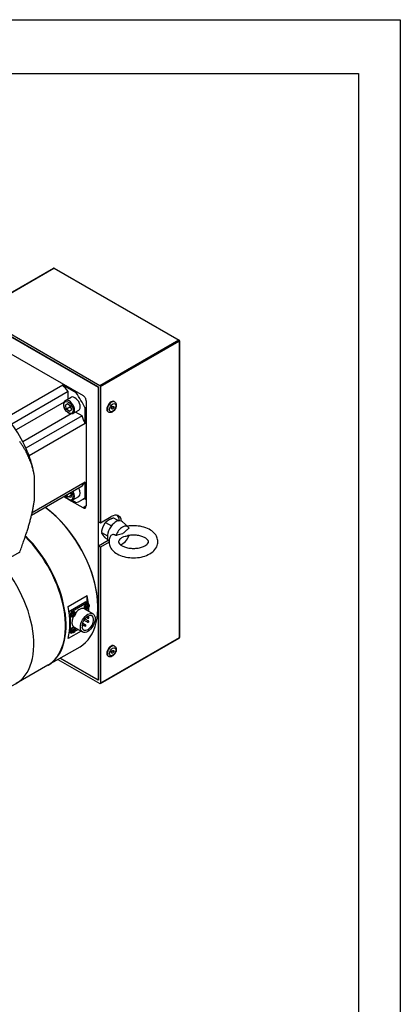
# Model space of a CAD drawing. Extents: x 22980 to 24665, y -3107 to -1919.
# Tile 19 of 19: x 24535 to 24662, y -2248 to -1919. Entities that reach past the tile are written whole.
import ezdxf

# ---------------------------------------------------------------- set-up
doc = ezdxf.new("R2010")
doc.units = 0
doc.header["$LTSCALE"] = 25.4
doc.layers.get('0').update_dxf_attribs({"linetype": 'CONTINUOUS'})

# ---------------------------------------------------------------- blocks, each defined once
blk = doc.blocks.new('ata-Border-A1-002')
at = {"color": 253, "ltscale": 0.5}
for p, q in [((0, 594), (841, 594)), ((841, 594), (841, 0))]:
    blk.add_line(p, q, dxfattribs=at)
for p, q in [((7, 585), (834, 585)), ((834, 585), (834, 9))]:
    blk.add_line(p, q)

msp = doc.modelspace()

# ---------------------------------------------------------------- linework, layer by layer
for p, q in [((24519.9475665, -2017.3178886), (24546.2872941, -2002.1106398)), ((24520.0725665, -2017.3302708), (24546.4122941, -2002.123022)), ((24546.4122941, -2002.123022), (24588.1315942, -2026.2096711)), ((24546.5372941, -2002.1106398), (24588.2565942, -2026.1972889)), ((24561.7918666, -2041.4169199), (24520.0725665, -2017.3302708)), ((24520.6028966, -2018.4529536), (24561.2615365, -2041.9272303)), ((24561.0847598, -2041.8251682), (24520.7796733, -2018.5550157)), ((24525.7294208, -2027.1282298), (24556.1350124, -2044.6829062)), ((24588.1315942, -2026.2096711), (24561.7918666, -2041.4169199)), ((24561.9686433, -2041.7231061), (24588.3083709, -2026.5158573)), ((24588.3083709, -2026.5158573), (24588.3083709, -2125.7201919)), ((24588.3815942, -2026.4137953), (24588.3815942, -2125.6181298)), ((24549.4174979, -2041.2127958), (24530.6791682, -2052.0313755)), ((24551.1339997, -2043.4072458), (24532.39567, -2054.2258255)), ((24553.8695656, -2043.7831982), (24549.4174979, -2041.2127958)), ((24551.1339997, -2045.9082358), (24551.1339997, -2043.4072458)), ((24554.223119, -2043.5790741), (24553.8695656, -2043.7831982)), ((24561.0847598, -2041.8251682), (24561.2615365, -2042.1313544)), ((24561.2615365, -2041.9272303), (24561.2615365, -2086.8345422)), ((24561.2615365, -2139.7026959), (24561.2615365, -2042.1313544)), ((24561.9686433, -2041.7231061), (24561.9686433, -2087.2427905)), ((24549.8286913, -2046.8949934), (24533.7429558, -2056.1820971)), ((24550.2730283, -2046.4053179), (24552.1822166, -2045.3030475)), ((24550.3054686, -2047.9097822), (24550.9601248, -2047.3836154)), ((24551.0694016, -2047.4687252), (24550.3054686, -2047.9097822)), ((24550.9601248, -2047.3836154), (24551.9655524, -2048.1666891)), ((24557.1956725, -2046.5200236), (24557.1956725, -2081.6293765)), ((24566.6809539, -2046.8292142), (24566.5041772, -2046.7271521)), ((24552.1267884, -2050.8754142), (24536.0410529, -2060.1625179)), ((24550.6562401, -2049.2190227), (24550.3054686, -2047.9097822)), ((24551.7169002, -2048.6066502), (24550.6562401, -2049.2190227)), ((24551.6616677, -2050.0020964), (24550.6562401, -2049.2190227)), ((24552.3163238, -2049.4759296), (24551.6616677, -2050.0020964)), ((24551.9655524, -2048.1666891), (24552.3163238, -2049.4759296)), ((24552.7730283, -2050.7354449), (24554.6822166, -2049.6331745)), ((24555.7999206, -2051.4888578), (24553.6339997, -2050.2383628)), ((24557.1956725, -2048.7276879), (24556.8421191, -2048.931812)), ((24556.8421191, -2054.0726169), (24556.8421191, -2048.931812)), ((24564.6809539, -2050.2933158), (24564.5041772, -2050.1912537)), ((24565.6809539, -2048.733811), (24566.0345073, -2048.2939846)), ((24565.6809539, -2049.2052156), (24565.6809539, -2048.733811)), ((24566.0345073, -2049.2367937), (24565.6809539, -2049.0326695)), ((24566.0345073, -2049.2367937), (24565.6809539, -2049.2052156)), ((24566.3880607, -2048.7969673), (24565.8704226, -2048.4981088)), ((24566.0345073, -2048.2939846), (24566.3880607, -2048.3255627)), ((24566.3880607, -2048.7969673), (24566.0345073, -2049.2367937)), ((24566.3880607, -2048.3255627), (24566.3880607, -2048.7969673)), ((24555.7999206, -2051.4888578), (24537.0615909, -2062.3074375)), ((24556.8421191, -2054.0726169), (24538.1037894, -2064.8911966)), ((24556.8421191, -2073.6685349), (24539.1333562, -2083.8926939)), ((24539.8027218, -2071.1898661), (24539.8124118, -2071.2462415)), ((24539.8715564, -2079.8126209), (24539.8715564, -2071.6069318)), ((24556.8421191, -2078.8093398), (24556.8421191, -2073.6685349)), ((24555.7999206, -2075.0488667), (24538.9236693, -2084.7923749)), ((24551.9762271, -2077.2564771), (24552.269346, -2077.7086946)), ((24551.3033466, -2079.4521855), (24549.7382477, -2078.5485752)), ((24550.0918011, -2078.344451), (24550.3232855, -2078.4780986)), ((24551.1354483, -2078.6200422), (24550.7212558, -2077.9810351)), ((24551.1354483, -2078.6200422), (24552.1961085, -2078.0076698)), ((24552.0938981, -2078.7683675), (24551.1354483, -2078.6200422)), ((24556.1350124, -2082.241749), (24551.4428827, -2079.5327467)), ((24552.269346, -2077.7086946), (24552.0938981, -2078.7683675)), ((24552.4727202, -2079.7190753), (24553.8695656, -2080.5255444)), ((24552.7730283, -2079.6029584), (24554.6822166, -2078.500688)), ((24557.1956725, -2078.7815943), (24555.4322166, -2079.7997261)), ((24557.1956725, -2079.5881351), (24556.4971877, -2079.1848647)), ((24557.1956725, -2078.6052156), (24556.8421191, -2078.8093398)), ((24557.1956725, -2081.6293765), (24556.1350124, -2082.241749)), ((24561.2615365, -2086.8345422), (24561.9686433, -2087.2427905)), ((24561.9686433, -2087.2427905), (24565.5041772, -2085.2015491)), ((24563.6755212, -2087.1067078), (24565.6406711, -2088.2412875)), ((24566.3291351, -2085.5746431), (24568.0620322, -2086.5751317)), ((24571.2461374, -2088.6527444), (24569.328925, -2086.9094906)), ((24561.2615365, -2094.999508), (24564.5517937, -2093.0998772)), ((24564.8348859, -2093.7529304), (24561.9686433, -2095.4077563)), ((24562.3487143, -2090.526354), (24564.2718368, -2091.6366693)), ((24563.6755212, -2092.4139355), (24564.4371282, -2092.8536496)), ((24534.9765588, -2097.0482877), (24522.1938869, -2104.4283668)), ((24561.2615365, -2094.999508), (24561.2615365, -2139.90682)), ((24561.9686433, -2095.4077563), (24561.2615365, -2094.999508)), ((24561.9686433, -2095.4077563), (24561.9686433, -2140.9274407)), ((24551.1852649, -2115.2902693), (24557.5492259, -2111.6160347)), ((24557.5492259, -2113.9510358), (24557.5492259, -2111.6160347)), ((24551.98076, -2116.5856364), (24556.7537308, -2113.8299604)), ((24552.5110901, -2116.8918226), (24551.98076, -2116.5856364)), ((24557.2840609, -2114.1361467), (24552.5110901, -2116.8918226)), ((24556.6475755, -2116.0550683), (24559.4760026, -2117.6880614)), ((24556.9425373, -2116.0831014), (24556.7275622, -2115.9879615)), ((24556.7537308, -2113.8299604), (24557.2840609, -2114.1361467)), ((24557.2537308, -2113.7804316), (24557.7840609, -2114.0866178)), ((24557.6469392, -2115.560318), (24557.5260503, -2115.4779743)), ((24557.6837606, -2115.5601827), (24557.5541291, -2115.4655579)), ((24557.8149851, -2115.5178944), (24557.631657, -2115.4286403)), ((24557.8149851, -2115.2692539), (24557.6832289, -2115.2057329)), ((24557.8332786, -2115.3012099), (24557.6865154, -2115.236258)), ((24557.7455778, -2115.7315678), (24557.6868935, -2115.6713356)), ((24557.8622682, -2115.4359977), (24557.6933078, -2115.321858)), ((24557.9155279, -2114.3978323), (24557.7256467, -2114.2592283)), ((24557.9311063, -2115.2483466), (24558.0126111, -2115.2690526)), ((24557.9911677, -2116.8307916), (24557.9911677, -2115.6049432)), ((24561.0847598, -2115.3098605), (24561.0847598, -2115.5139846)), ((24551.5643882, -2117.9782372), (24551.8039833, -2118.1165675)), ((24551.8039833, -2118.1165675), (24551.8039833, -2123.6279194)), ((24552.3463433, -2118.7367153), (24552.1313681, -2118.6415754)), ((24553.0507451, -2118.2139319), (24552.9298562, -2118.1315882)), ((24553.0875665, -2118.2137965), (24552.957935, -2118.1191718)), ((24553.218791, -2118.1715083), (24553.0354629, -2118.0822542)), ((24553.218791, -2117.9228678), (24553.0870348, -2117.8593468)), ((24553.2370845, -2117.9548237), (24553.0903214, -2117.8898719)), ((24553.1493837, -2118.3851817), (24553.0906994, -2118.3249495)), ((24553.2660741, -2118.0896116), (24553.0971137, -2117.9754719)), ((24553.3193338, -2117.0514462), (24553.1294527, -2116.9128422)), ((24553.3349123, -2117.9019605), (24553.416417, -2117.9226665)), ((24556.4389409, -2119.779095), (24557.7122244, -2120.5142255)), ((24556.7277995, -2119.3685173), (24557.9622244, -2120.0812128)), ((24557.1794718, -2118.8798338), (24557.7122244, -2119.1874186)), ((24557.6048653, -2118.5480846), (24557.9622244, -2118.7544059)), ((24553.218791, -2123.4787361), (24553.0354629, -2123.389482)), ((24553.218791, -2123.2300956), (24553.0870348, -2123.1665746)), ((24553.2370845, -2123.2620515), (24553.0903214, -2123.1970997)), ((24553.2660741, -2123.3968394), (24553.0971137, -2123.2826996)), ((24553.3193338, -2122.358674), (24553.1294527, -2122.2200699)), ((24553.1475755, -2122.1172461), (24555.9760026, -2123.7502393)), ((24553.3349123, -2123.2091883), (24553.416417, -2123.2298942)), ((24553.4295518, -2123.5058936), (24554.4911677, -2122.8929694)), ((24555.7895109, -2121.6330602), (24555.9645572, -2121.5319972)), ((24555.9645572, -2121.9402455), (24555.7895109, -2122.0413085)), ((24555.8099106, -2121.4427119), (24555.9645572, -2121.5319972)), ((24555.8598424, -2121.1654991), (24555.9720139, -2121.2302614)), ((24555.9645572, -2121.5319972), (24555.9645572, -2121.9402455)), ((24555.977035, -2120.7475153), (24556.9671191, -2121.3191406)), ((24556.0905814, -2121.3904215), (24556.7171191, -2121.7521533)), ((24555.4804059, -2123.4641064), (24551.1852649, -2125.9439072)), ((24551.5498069, -2123.8193746), (24552.0110901, -2124.0856965)), ((24551.8039833, -2123.6279194), (24551.5852849, -2123.5016538)), ((24552.3463433, -2124.0439431), (24552.1313681, -2123.9488032)), ((24553.0507451, -2123.5211597), (24552.9298562, -2123.4388159)), ((24553.0875665, -2123.5210243), (24552.957935, -2123.4263996)), ((24553.1493837, -2123.6924095), (24553.0906994, -2123.6321773)), ((24561.9168666, -2141.041885), (24588.2565942, -2125.8346362)), ((24588.3083709, -2125.7201919), (24561.9686433, -2140.9274407)), ((24544.5238382, -2134.798801), (24555.1304399, -2128.6750767)), ((24565.6809539, -2130.3834691), (24566.0345073, -2129.9436427)), ((24566.0345073, -2129.9436427), (24566.3880607, -2129.9752208)), ((24566.3880607, -2129.9752208), (24566.3880607, -2130.4466254)), ((24566.6809539, -2128.4788723), (24566.5041772, -2128.3768102)), ((24547.7619064, -2132.9293015), (24561.7918666, -2141.0295028)), ((24561.2615365, -2139.90682), (24548.4690131, -2132.5210532)), ((24548.4690131, -2132.5210532), (24561.0847598, -2139.8047579)), ((24564.6809539, -2131.9429739), (24564.5041772, -2131.8409118)), ((24565.6809539, -2130.8548737), (24565.6809539, -2130.3834691)), ((24566.0345073, -2130.8864518), (24565.6809539, -2130.6823276)), ((24566.0345073, -2130.8864518), (24565.6809539, -2130.8548737)), ((24566.3880607, -2130.4466254), (24565.8704226, -2130.1477669)), ((24566.3880607, -2130.4466254), (24566.0345073, -2130.8864518)), ((24544.3470615, -2134.9008631), (24533.7404597, -2141.0245874)), ((24561.2615365, -2139.7026959), (24561.0847598, -2139.8047579))]:
    msp.add_line(p, q)
for centre, start, end in [((24546.4122941, -2002.3271461), 60, 120), ((24588.1315942, -2026.4137953), 0, 60), ((24556.8421191, -2118.882033), 295.901690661, 336.027237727), ((24557.8372244, -2118.9709123), 240, 60), ((24557.8372244, -2120.2977192), 240, 60), ((24555.8470139, -2121.4467677), 298.045529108, 60), ((24556.8421191, -2121.5356469), 240, 60), ((24588.1315942, -2125.6181298), 300, 0)]:
    msp.add_arc(centre, 0.25, start, end)
for centre, major_axis, ratio, start_param, end_param in [((24546.4122941, -2002.3271461), (-0.125, 0.2165064), 0.5773502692, 5.4977871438, 6.2831853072), ((24546.4122941, -2002.3271461), (0.125, 0.2165064), 0.5773502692, 0, 0.7853981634), ((24588.1315942, -2026.4137953), (0.125, 0.2165064), 0.5773502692, 0, 0.7853981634), ((24588.1315942, -2026.4137953), (0.125, -0.2165064), 0.5773502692, 0.7853981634, 2.3561944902), ((24588.1315942, -2026.4137953), (0.25, 0), 0.5773502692, 5.4977871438, 6.2831853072), ((24540.9322166, -2054.6849894), (-12.75, 22.0836478), 0.5773502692, 4.8964030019, 5.0078298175), ((24540.9322166, -2054.6849894), (-14.5, 25.1147367), 0.5773502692, 4.6097067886, 4.8150711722), ((24561.7918666, -2041.6210441), (0.125, -0.2165064), 0.5773502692, 0.7853981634, 2.3561944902), ((24551.5230283, -2048.5703814), (1.25, -2.1650635), 0.5773502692, 0, 3.1415926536), ((24553.4322166, -2047.468111), (-1.25, 2.1650635), 0.5773502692, 3.1415926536, 6.2831853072), ((24556.1350124, -2045.9076511), (-0.75, 1.2990381), 0.5773502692, 3.926990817, 5.4977871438), ((24565.5041772, -2048.4592029), (-1, -1.7320508), 0.5773502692, 3.1415926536, 6.2831853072), ((24565.6809539, -2048.561265), (1, 1.7320508), 0.5773502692, 0, 3.1415926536), ((24522.1938869, -2065.5035691), (12.75, -22.0836478), 0.5773502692, 1.3867823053, 1.7548103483), ((24540.9322166, -2054.6849894), (-12.75, 22.0836478), 0.5773502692, 4.4169481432, 4.5283749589), ((24522.1938869, -2065.5035691), (-12.75, 22.0836478), 0.5773502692, 4.4169481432, 4.5283749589), ((24522.1938869, -2065.5035691), (-12.75, 22.0836478), 0.5773502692, 4.1438658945, 4.4169481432), ((24540.9322166, -2054.6849894), (12.75, -22.0836478), 0.5773502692, 0.1840140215, 0.2954408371), ((24551.3108962, -2077.5603693), (1.1, -1.9052559), 0.5773502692, 4.7439792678, 7.8223913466), ((24551.5230283, -2077.4378948), (1.25, -2.1650635), 0.5773502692, 0, 1.5429979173), ((24553.4322166, -2076.3356245), (1.25, -2.1650635), 0.5773502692, 0, 1.5429979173), ((24540.9322166, -2054.6849894), (14.5, -25.1147367), 0.5773502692, 6.1805031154, 6.385867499), ((24540.7554399, -2103.7768463), (14.375, -24.8982304), 0.5773502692, 0, 2.2189542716), ((24540.9322166, -2103.6747842), (-14.25, 24.681724), 0.5773502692, 3.926990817, 5.3672067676), ((24556.1350124, -2081.0170041), (0.75, -1.2990381), 0.5773502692, 5.4977871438, 7.0685834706), ((24567.0951675, -2090.2025906), (-2, -3.4641016), 0.5773502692, 3.016585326, 6.1422811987), ((24565.5041772, -2089.284032), (2.5, 4.330127), 0.5773502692, 5.6383826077, 7.0685834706), ((24564.7970704, -2088.8757837), (2.5, 4.330127), 0.5773502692, 5.5684287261, 6.1412882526), ((24569.3225538, -2091.4885728), (1.722285, 2.9830851), 0.5773502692, 5.9420712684, 8.1950956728), ((24529.9720615, -2110.0026327), (14.375, -24.8982304), 0.5773502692, 0, 2.0114872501), ((24530.1488382, -2109.9005707), (14.375, -24.8982304), 0.5773502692, 6.2770365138, 8.3002536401), ((24569.3225538, -2091.4885728), (-1.722285, -2.9830851), 0.5773502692, 0.4951302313, 1.8906885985), ((24517.2988893, -2068.3296972), (16.875, -29.2283574), 0.5773502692, 0, 0.0487741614), ((24519.3654597, -2116.1263571), (14.375, -24.8982304), 0.5773502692, 6.071375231, 8.1605492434), ((24537.7502361, -2105.5119015), (14.375, -24.8982304), 0.5773502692, 0.91042901, 1.0143137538), ((24531.386275, -2109.1861361), (-14.375, 24.8982304), 0.5773502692, 3.6980752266, 4.1559064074), ((24551.98076, -2117.402133), (-0.5, -0.8660254), 0.5773502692, 3.926990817, 4.7365294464), ((24552.5994785, -2117.7593502), (-0.5, -0.8660254), 0.5773502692, 3.079689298, 6.3450886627), ((24554.8975755, -2119.0861572), (1.75, 3.0310889), 0.5773502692, 0, 1.3531878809), ((24557.1956725, -2115.1057364), (-0.5, -0.8660254), 0.5773502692, 3.079689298, 6.3450886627), ((24557.3988784, -2115.2230573), (0.4874289, 0.8442516), 0.5773502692, 6.2212819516, 9.4866813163), ((24556.7537308, -2114.646457), (0.5, 0.8660254), 0.5773502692, 0, 0.7853981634), ((24557.2840609, -2114.9526432), (0.5, 0.8660254), 0.5773502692, 5.6050866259, 7.0685834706), ((24557.7067788, -2115.4008237), (-0.2454788, -0.4251817), 0.5773502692, 5.3527593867, 5.6428149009), ((24556.6339443, -2114.8208055), (-1.5920641, -0.1511996), 0.5393330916, 1.9947986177, 2.2082043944), ((24556.6339443, -2114.7399746), (1.5911257, -0.1607748), 0.6105983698, 5.2491870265, 5.4625928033), ((24557.7067788, -2115.4008237), (-0.2454788, -0.4251817), 0.5773502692, 3.7819630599, 4.0720185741), ((24556.6680511, -2114.7617309), (0.6650894, -1.4543678), 0.5393330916, 0.9333882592, 1.1467940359), ((24556.6680511, -2114.7596662), (0.7283197, -1.4237556), 0.5099595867, 0.5045669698, 0.7179727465), ((24557.7067788, -2115.4008237), (0.2454788, 0.4251817), 0.5773502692, 3.7819630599, 4.0720185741), ((24557.6956968, -2115.3944255), (-0.2268511, -0.3929177), 0.5773502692, 0.7004538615, 0.9415133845), ((24556.5980495, -2114.8021463), (-0.9347979, 1.2975679), 0.6105983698, 3.9621851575, 4.1755909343), ((24556.5980495, -2114.8000816), (-0.8769822, 1.3373226), 0.6399718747, 3.5838703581, 3.7972761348), ((24556.6321562, -2114.8218379), (-1.5971683, -0.0811345), 0.5099595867, 2.4236199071, 2.6370256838), ((24556.6321562, -2114.741007), (1.5966464, -0.0908275), 0.6399718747, 5.627501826, 5.8409076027), ((24557.6956968, -2115.3944255), (-0.2268511, -0.3929177), 0.5773502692, 2.2000792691, 2.4411387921), ((24537.7502361, -2105.5119015), (14.375, -24.8982304), 0.5773502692, 0.8010421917, 0.8569151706), ((24557.7067788, -2115.4008237), (0.2454788, 0.4251817), 0.5773502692, 5.3527593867, 5.6428149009), ((24552.5110901, -2117.7083192), (0.5, 0.8660254), 0.5773502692, 0.7853981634, 2.3561944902), ((24552.8026843, -2117.8766712), (0.4874289, 0.8442516), 0.5773502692, 6.2212819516, 9.4866813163), ((24554.8975755, -2119.0861572), (-1.75, -3.0310889), 0.5773502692, 4.9299974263, 6.2831853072), ((24553.1105847, -2118.0544376), (-0.2454788, -0.4251817), 0.5773502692, 5.3527593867, 5.6428149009), ((24552.0377503, -2117.4744194), (-1.5920641, -0.1511996), 0.5393330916, 1.9947986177, 2.2082043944), ((24552.0377503, -2117.3935885), (1.5911257, -0.1607748), 0.6105983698, 5.2491870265, 5.4625928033), ((24553.1105847, -2118.0544376), (-0.2454788, -0.4251817), 0.5773502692, 3.7819630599, 4.0720185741), ((24552.071857, -2117.4153448), (0.6650894, -1.4543678), 0.5393330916, 0.9333882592, 1.1467940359), ((24552.071857, -2117.4132801), (0.7283197, -1.4237556), 0.5099595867, 0.5045669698, 0.7179727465), ((24553.1105847, -2118.0544376), (0.2454788, 0.4251817), 0.5773502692, 3.7819630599, 4.0720185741), ((24553.0995027, -2118.0480394), (-0.2268511, -0.3929177), 0.5773502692, 0.7004538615, 0.9415133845), ((24552.0018554, -2117.4557602), (-0.9347979, 1.2975679), 0.6105983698, 3.9621851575, 4.1755909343), ((24552.0018554, -2117.4536955), (-0.8769822, 1.3373226), 0.6399718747, 3.5838703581, 3.7972761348), ((24552.0359622, -2117.4754518), (-1.5971683, -0.0811345), 0.5099595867, 2.4236199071, 2.6370256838), ((24552.0359622, -2117.3946209), (1.5966464, -0.0908275), 0.6399718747, 5.627501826, 5.8409076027), ((24553.0995027, -2118.0480394), (-0.2268511, -0.3929177), 0.5773502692, 2.2000792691, 2.4411387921), ((24553.1105847, -2118.0544376), (0.2454788, 0.4251817), 0.5773502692, 5.3527593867, 5.6428149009), ((24557.7260026, -2120.7191503), (1.375, 2.3815699), 0.5773502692, 2.4472292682, 8.5483450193), ((24557.8372244, -2118.9709123), (0.125, 0.2165064), 0.5773502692, 0, 3.1415926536), ((24557.8372244, -2120.2977192), (0.125, 0.2165064), 0.5773502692, 0, 3.1415926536), ((24552.5994785, -2123.066578), (-0.5, -0.8660254), 0.5773502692, 3.079689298, 6.3450886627), ((24552.8026843, -2123.183899), (0.4874289, 0.8442516), 0.5773502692, 6.2212819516, 9.4866813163), ((24552.0377503, -2122.7816472), (-1.5920641, -0.1511996), 0.5393330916, 1.9947986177, 2.2082043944), ((24553.1105847, -2123.3616654), (-0.2454788, -0.4251817), 0.5773502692, 3.7819630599, 4.0720185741), ((24552.071857, -2122.7225725), (0.6650894, -1.4543678), 0.5393330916, 0.9333882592, 1.1467940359), ((24552.0018554, -2122.762988), (-0.9347979, 1.2975679), 0.6105983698, 3.9621851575, 4.1755909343), ((24552.0359622, -2122.7826795), (-1.5971683, -0.0811345), 0.5099595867, 2.4236199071, 2.6370256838), ((24552.0359622, -2122.7018486), (1.5966464, -0.0908275), 0.6399718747, 5.627501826, 5.8409076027), ((24553.0995027, -2123.3552671), (-0.2268511, -0.3929177), 0.5773502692, 2.2000792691, 2.4411387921), ((24553.1105847, -2123.3616654), (0.2454788, 0.4251817), 0.5773502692, 5.3527593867, 5.6428149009), ((24555.8470139, -2121.4467677), (0.125, 0.2165064), 0.5773502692, 0, 0.8069991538), ((24556.8421191, -2121.5356469), (0.125, 0.2165064), 0.5773502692, 0, 3.1415926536), ((24552.5110901, -2123.2196711), (-0.5, -0.8660254), 0.5773502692, 5.4977871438, 6.9612839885), ((24553.1105847, -2123.3616654), (-0.2454788, -0.4251817), 0.5773502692, 5.3527593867, 5.6428149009), ((24552.0377503, -2122.7008163), (1.5911257, -0.1607748), 0.6105983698, 5.2491870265, 5.4625928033), ((24552.071857, -2122.7205078), (0.7283197, -1.4237556), 0.5099595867, 0.5045669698, 0.7179727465), ((24553.1105847, -2123.3616654), (0.2454788, 0.4251817), 0.5773502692, 3.7819630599, 4.0720185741), ((24553.0995027, -2123.3552671), (-0.2268511, -0.3929177), 0.5773502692, 0.7004538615, 0.9415133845), ((24552.0018554, -2122.7609233), (-0.8769822, 1.3373226), 0.6399718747, 3.5838703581, 3.7972761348), ((24588.1315942, -2125.6181298), (0.125, -0.2165064), 0.5773502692, 0, 0.7853981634), ((24588.1315942, -2125.6181298), (0.25, 0), 0.5773502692, 5.4977871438, 6.2831853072), ((24565.5041772, -2130.108861), (-1, -1.7320508), 0.5773502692, 3.1415926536, 6.2831853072), ((24565.6809539, -2130.2109231), (1, 1.7320508), 0.5773502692, 0, 3.1415926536), ((24561.7918666, -2140.8253787), (0.125, -0.2165064), 0.5773502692, 5.4977871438, 7.0685834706)]:
    msp.add_ellipse(centre, major_axis=major_axis, ratio=ratio, start_param=start_param, end_param=end_param)
for centre, major_axis in [((24551.3108962, -2048.6928559), (1.1, -1.9052559)), ((24566.0345073, -2048.7653892), (0.75, 1.2990381)), ((24557.622307, -2115.3520539), (-0.3842533, -0.6655462)), ((24553.026113, -2118.0056678), (-0.3842533, -0.6655462)), ((24557.7260026, -2120.7191503), (-1.75, -3.0310889)), ((24553.026113, -2123.3128956), (-0.3842533, -0.6655462)), ((24566.0345073, -2130.4150472), (0.75, 1.2990381))]:
    msp.add_ellipse(centre, major_axis=major_axis, ratio=0.5773502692)
for points, knots in [([(24552.7730283, -2050.7354449), (24552.6377886, -2050.8135256), (24552.4849831, -2050.8598262), (24552.1556305, -2050.8892657), (24551.9784921, -2050.8672129), (24551.6030934, -2050.7554411), (24551.4047553, -2050.6564504), (24551.0157124, -2050.3912255), (24550.8255588, -2050.2222378), (24550.4773073, -2049.8363808), (24550.3190889, -2049.6198994), (24550.0480441, -2049.1607221), (24549.9350411, -2048.9182648), (24549.7643897, -2048.4278979), (24549.7069424, -2048.1800759), (24549.6564923, -2047.6995314), (24549.6638464, -2047.4668371), (24549.7520649, -2047.0450002), (24549.8312243, -2046.8538515), (24550.0378508, -2046.5771713), (24550.1474201, -2046.4778378), (24550.2730283, -2046.4053179)], [2.1834332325, 2.1834332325, 2.1834332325, 2.1834332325, 2.4451875, 2.4451875, 2.7312562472, 2.7312562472, 3.058987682, 3.058987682, 3.3995922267, 3.3995922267, 3.7375239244, 3.7375239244, 4.0736745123, 4.0736745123, 4.4112883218, 4.4112883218, 4.7518494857, 4.7518494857, 5.0819133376, 5.0819133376, 5.3250258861, 5.3250258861, 5.3250258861, 5.3250258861]), ([(24566.6809539, -2046.8292142), (24566.794091, -2046.8945339), (24566.8935139, -2046.9824599), (24567.0596939, -2047.1931787), (24567.1227928, -2047.3176428), (24567.2185542, -2047.6069215), (24567.2412571, -2047.7747001), (24567.2420206, -2048.1429789), (24567.2119981, -2048.3450289), (24567.102648, -2048.7476206), (24567.0225909, -2048.948079), (24566.8228929, -2049.3273038), (24566.703785, -2049.5061993), (24566.4340186, -2049.8302209), (24566.2833282, -2049.975172), (24565.9558146, -2050.2158618), (24565.7786287, -2050.3116899), (24565.4185689, -2050.4231443), (24565.2361586, -2050.4455156), (24564.9242855, -2050.4021907), (24564.7960443, -2050.3597633), (24564.6809539, -2050.2933158)], [0.7853981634, 0.7853981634, 0.7853981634, 0.7853981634, 1.0116723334, 1.0116723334, 1.2602659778, 1.2602659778, 1.5684052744, 1.5684052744, 1.9269036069, 1.9269036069, 2.2888823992, 2.2888823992, 2.6463048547, 2.6463048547, 3.0059878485, 3.0059878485, 3.369490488, 3.369490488, 3.6968100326, 3.6968100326, 3.926990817, 3.926990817, 3.926990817, 3.926990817]), ([(24552.7730283, -2079.6029584), (24552.6377886, -2079.681039), (24552.4849831, -2079.7273397), (24552.1556305, -2079.7567792), (24551.9784921, -2079.7347264), (24551.6030934, -2079.6229546), (24551.4047553, -2079.5239638), (24551.0157124, -2079.258739), (24550.8255588, -2079.0897513), (24550.4837627, -2078.7110467), (24550.3308825, -2078.503502), (24550.1984729, -2078.282864)], [0.6126369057, 0.6126369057, 0.6126369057, 0.6126369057, 0.8743911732, 0.8743911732, 1.1604599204, 1.1604599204, 1.4881913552, 1.4881913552, 1.8287958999, 1.8287958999, 2.1541498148, 2.1541498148, 2.1541498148, 2.1541498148]), ([(24565.3163668, -2091.727864), (24565.0356708, -2092.2492347), (24564.8618163, -2092.8362759), (24564.8125958, -2093.956166), (24564.9011719, -2094.480241), (24565.2799303, -2095.48557), (24565.5815606, -2095.9596303), (24566.3973793, -2096.8798312), (24566.9427874, -2097.3026707), (24568.2359287, -2098.0472645), (24569.0021753, -2098.3513347), (24570.6329606, -2098.7865169), (24571.4977368, -2098.9167377), (24573.2375519, -2098.9987906), (24574.1119824, -2098.9523966), (24575.8042035, -2098.6860136), (24576.6214841, -2098.4657097), (24578.1324327, -2097.8490435), (24578.8256681, -2097.4513215), (24579.9733885, -2096.4868712), (24580.4411706, -2095.9250501), (24580.9959097, -2094.7505995), (24581.1342854, -2094.1695285), (24581.1295816, -2093.0649013), (24581.0163243, -2092.5475122), (24580.5911364, -2091.5518121), (24580.2641049, -2091.0825498), (24579.3940511, -2090.1752212), (24578.8194905, -2089.7613433), (24577.4769704, -2089.0462993), (24576.6934149, -2088.7606624), (24575.0398918, -2088.3651283), (24574.1702908, -2088.2551636), (24572.5105436, -2088.2149643), (24571.7216978, -2088.2674755), (24570.9581412, -2088.3908796)], [3.6256241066, 3.6256241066, 3.6256241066, 3.6256241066, 3.9016210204, 3.9016210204, 4.1411716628, 4.1411716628, 4.4000805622, 4.4000805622, 4.7137313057, 4.7137313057, 5.06482979, 5.06482979, 5.4162813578, 5.4162813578, 5.7639698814, 5.7639698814, 6.1131323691, 6.1131323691, 6.4665939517, 6.4665939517, 6.8023519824, 6.8023519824, 7.0710419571, 7.0710419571, 7.3103052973, 7.3103052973, 7.5742106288, 7.5742106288, 7.8942647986, 7.8942647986, 8.2465911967, 8.2465911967, 8.5974538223, 8.5974538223, 8.9123232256, 8.9123232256, 8.9123232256, 8.9123232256]), ([(24571.5217735, -2089.0100163), (24571.3763263, -2089.1253878), (24571.2341673, -2089.2465317), (24570.8218625, -2089.6115688), (24570.5199888, -2089.9045044), (24569.9168832, -2090.4674276), (24569.6137463, -2090.7313149), (24569.0313613, -2091.067555), (24568.7282245, -2091.1537001), (24568.1251189, -2091.2871832), (24567.8232452, -2091.3428213), (24567.4109403, -2091.4538729), (24567.2687814, -2091.4968799), (24567.1233342, -2091.5494564)], [2.1121783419, 2.1121783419, 2.1121783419, 2.1121783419, 2.227177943, 2.227177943, 2.4742629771, 2.4742629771, 2.7213480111, 2.7213480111, 2.9684330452, 2.9684330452, 3.2155180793, 3.2155180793, 3.3305176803, 3.3305176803, 3.3305176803, 3.3305176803]), ([(24567.1233342, -2091.5494564), (24567.0395245, -2091.4754862), (24566.950515, -2091.4100137), (24566.7609271, -2091.3000655), (24566.6609769, -2091.256541), (24566.3942306, -2091.1801035), (24566.2281277, -2091.1699454), (24565.8980005, -2091.2245159), (24565.7409214, -2091.2923589), (24565.4861228, -2091.4819368), (24565.3868677, -2091.5969099), (24565.3163687, -2091.7278598)], [-1.24128967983, -1.24128967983, -1.24128967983, -1.24128967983, -1.1696726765, -1.1696726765, -1.09656906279, -1.09656906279, -0.98072521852, -0.98072521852, -0.85863229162, -0.85863229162, -0.74666961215, -0.74666961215, -0.74666961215, -0.74666961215]), ([(24568.4707992, -2092.7501139), (24568.2731643, -2092.9334532), (24568.1484216, -2093.105644), (24567.9876863, -2093.4211386), (24567.9726946, -2093.5369536), (24567.9990046, -2093.8084395), (24568.0639609, -2094.0026104), (24568.4391017, -2094.4398221), (24568.6674606, -2094.639692), (24569.2584568, -2095.0131692), (24569.6140504, -2095.187173), (24570.4364705, -2095.485849), (24570.9061897, -2095.6088524), (24571.9140663, -2095.7784779), (24572.453613, -2095.8229443), (24573.5376724, -2095.8217083), (24574.0820548, -2095.7751116), (24575.1058363, -2095.5984863), (24575.5856585, -2095.4691939), (24576.4211437, -2095.1560099), (24576.7795225, -2094.973632), (24577.3442904, -2094.6000549), (24577.5540349, -2094.4098388), (24577.8449076, -2094.0612975), (24577.9189231, -2093.9093004), (24578.0121539, -2093.589724), (24578.0077709, -2093.4616279), (24577.7677989, -2093.0306051), (24577.5853385, -2092.8084789), (24577.0581334, -2092.3979866), (24576.7510931, -2092.2124583), (24576.0160496, -2091.8799885), (24575.586082, -2091.7339055), (24574.6384506, -2091.5087561), (24574.1185746, -2091.4319374), (24573.048093, -2091.3654046), (24572.4972434, -2091.3771803), (24571.5878025, -2091.4731394), (24571.2199493, -2091.5351038), (24570.8717576, -2091.616545)], [3.3702862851, 3.3702862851, 3.3702862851, 3.3702862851, 3.6409160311, 3.6409160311, 3.9828842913, 3.9828842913, 4.3869386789, 4.3869386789, 4.6672734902, 4.6672734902, 4.9362994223, 4.9362994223, 5.2141429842, 5.2141429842, 5.4997618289, 5.4997618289, 5.7881588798, 5.7881588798, 6.073644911, 6.073644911, 6.3509844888, 6.3509844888, 6.6195824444, 6.6195824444, 6.9017179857, 6.9017179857, 7.3795919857, 7.3795919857, 7.7066254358, 7.7066254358, 7.9748250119, 7.9748250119, 8.248981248, 8.248981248, 8.5321420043, 8.5321420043, 8.820141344, 8.820141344, 9.0242944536, 9.0242944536, 9.0242944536, 9.0242944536]), ([(24568.4708044, -2092.7501307), (24568.7577659, -2092.4842045), (24569.0455637, -2092.2376309), (24569.3225538, -2092.0777105), (24569.6137463, -2091.9095905), (24569.9168832, -2091.8234454), (24570.4387909, -2091.7079336), (24570.6593172, -2091.6650922), (24570.8718835, -2091.6159876)], [-0.23503393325, -0.23503393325, -0.23503393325, -0.23503393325, 0, 0, 0, 0.24708503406, 0.24708503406, 0.4276385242, 0.4276385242, 0.4276385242, 0.4276385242]), ([(24557.9155279, -2114.3978323), (24557.9718796, -2114.4389663), (24558.0197518, -2114.4895409), (24558.0996459, -2114.6050563), (24558.1290293, -2114.6706472), (24558.1733484, -2114.8189989), (24558.1825166, -2114.9017355), (24558.1807732, -2115.0845996), (24558.163874, -2115.1841148), (24558.105952, -2115.3819804), (24558.0634819, -2115.4799908), (24557.9583766, -2115.6631253), (24557.8960114, -2115.7483202), (24557.7522079, -2115.9015159), (24557.6707378, -2115.9695399), (24557.4900372, -2116.0749883), (24557.391166, -2116.1145852), (24557.1979144, -2116.1398781), (24557.1091904, -2116.136424), (24556.9949435, -2116.1040728), (24556.9684, -2116.0945473), (24556.9425373, -2116.0831014)], [0.847301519, 0.847301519, 0.847301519, 0.847301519, 1.0521785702, 1.0521785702, 1.2846571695, 1.2846571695, 1.5818650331, 1.5818650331, 1.9571241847, 1.9571241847, 2.3517375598, 2.3517375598, 2.7417670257, 2.7417670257, 3.136221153, 3.136221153, 3.5105411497, 3.5105411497, 3.7820348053, 3.7820348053, 3.8650874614, 3.8650874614, 3.8650874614, 3.8650874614]), ([(24557.3802586, -2115.6393861), (24557.3803487, -2115.6399669), (24557.380395, -2115.6405351), (24557.3804005, -2115.6434331), (24557.3794925, -2115.6461463), (24557.3765223, -2115.650336), (24557.3739153, -2115.6525464), (24557.3689917, -2115.6552438), (24557.3661479, -2115.6563554), (24557.3632639, -2115.6570851)], [0.0225798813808, 0.0225798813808, 0.0225798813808, 0.0225798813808, 0.0231112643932, 0.0231112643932, 0.0254181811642, 0.0254181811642, 0.0277566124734, 0.0277566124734, 0.029597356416, 0.029597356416, 0.029597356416, 0.029597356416]), ([(24557.3802695, -2115.6393872), (24557.3792716, -2115.6326235), (24557.3784664, -2115.6256759), (24557.3772529, -2115.6114431), (24557.3768446, -2115.6041581), (24557.3764333, -2115.5892831), (24557.3764304, -2115.5816932), (24557.3768355, -2115.5662427), (24557.3772436, -2115.5583822), (24557.3782348, -2115.5455218), (24557.3786886, -2115.5405957), (24557.3792199, -2115.5356296)], [4.55668050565, 4.55668050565, 4.55668050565, 4.55668050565, 4.6188279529, 4.6188279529, 4.68097540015, 4.68097540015, 4.7431228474, 4.7431228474, 4.80527029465, 4.80527029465, 4.8432997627, 4.8432997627, 4.8432997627, 4.8432997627]), ([(24557.6942223, -2115.3389764), (24557.6945868, -2115.3464195), (24557.6936612, -2115.3549531), (24557.6890023, -2115.3719843), (24557.6852688, -2115.3804819), (24557.6763985, -2115.3952465), (24557.6706699, -2115.4024961), (24557.6587736, -2115.4136426), (24557.6527716, -2115.4178761), (24557.6469392, -2115.4208731)], [0, 0, 0, 0, 0.005166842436, 0.005166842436, 0.010333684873, 0.010333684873, 0.015503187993, 0.015503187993, 0.019974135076, 0.019974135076, 0.019974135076, 0.019974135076]), ([(24557.6469392, -2115.560318), (24557.6535665, -2115.5573849), (24557.6604933, -2115.5555813), (24557.6729122, -2115.5552467), (24557.6784043, -2115.556716), (24557.6867565, -2115.5620382), (24557.6901714, -2115.5662477), (24557.6938775, -2115.5763079), (24557.694543, -2115.5818527), (24557.6942223, -2115.5876169)], [0, 0, 0, 0, 0.005166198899, 0.005166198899, 0.010332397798, 0.010332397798, 0.015502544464, 0.015502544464, 0.019974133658, 0.019974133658, 0.019974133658, 0.019974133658]), ([(24557.6597447, -2115.0497464), (24557.6637798, -2115.0468032), (24557.6678191, -2115.0439472), (24557.6784608, -2115.0366586), (24557.6850642, -2115.0323749), (24557.6982422, -2115.0242988), (24557.7048167, -2115.0205064), (24557.7179044, -2115.0134251), (24557.7244176, -2115.0101362), (24557.7373503, -2115.0040708), (24557.7437698, -2115.0012943), (24557.7501262, -2114.9987766)], [6.15227452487, 6.15227452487, 6.15227452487, 6.15227452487, 6.19030399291, 6.19030399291, 6.25245144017, 6.25245144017, 6.31459888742, 6.31459888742, 6.37674633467, 6.37674633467, 6.43889378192, 6.43889378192, 6.43889378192, 6.43889378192]), ([(24557.7455778, -2115.7315678), (24557.7478039, -2115.7338527), (24557.7500046, -2115.7366902), (24557.7536956, -2115.7425759), (24557.7555913, -2115.7467028), (24557.7577345, -2115.7537208), (24557.7583453, -2115.7578515), (24557.7582196, -2115.7636094), (24557.7577603, -2115.7663176), (24557.7569502, -2115.768514)], [0.021248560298, 0.021248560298, 0.021248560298, 0.021248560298, 0.0231112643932, 0.0231112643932, 0.0254181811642, 0.0254181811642, 0.0277566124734, 0.0277566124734, 0.029597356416, 0.029597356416, 0.029597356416, 0.029597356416]), ([(24557.7569502, -2114.9752004), (24557.7577603, -2114.9780628), (24557.7582196, -2114.9810814), (24557.7583453, -2114.9866941), (24557.7577345, -2114.990057), (24557.7555913, -2114.9947242), (24557.7536956, -2114.9968671), (24557.7511831, -2114.9983113), (24557.7506678, -2114.9985553), (24557.7501198, -2114.9987677)], [0.0074673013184, 0.0074673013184, 0.0074673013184, 0.0074673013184, 0.0093080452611, 0.0093080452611, 0.0116464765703, 0.0116464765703, 0.0139533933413, 0.0139533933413, 0.0144847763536, 0.0144847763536, 0.0144847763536, 0.0144847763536]), ([(24557.8622682, -2115.2965528), (24557.8567789, -2115.3001429), (24557.8508282, -2115.3025101), (24557.8396713, -2115.3035733), (24557.8344651, -2115.3022691), (24557.8260287, -2115.2968983), (24557.8222378, -2115.2924717), (24557.8171997, -2115.2816425), (24557.815666, -2115.2755964), (24557.8149851, -2115.2692539)], [0, 0, 0, 0, 0.005166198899, 0.005166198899, 0.010332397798, 0.010332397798, 0.015502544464, 0.015502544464, 0.019974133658, 0.019974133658, 0.019974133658, 0.019974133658]), ([(24557.8149851, -2115.5178944), (24557.8157588, -2115.5111085), (24557.8176605, -2115.5031385), (24557.8235813, -2115.4868358), (24557.8276006, -2115.4785032), (24557.8363866, -2115.4636899), (24557.8417391, -2115.4562232), (24557.8523033, -2115.4443076), (24557.8574373, -2115.4395729), (24557.8622682, -2115.4359977)], [0, 0, 0, 0, 0.005166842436, 0.005166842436, 0.010333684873, 0.010333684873, 0.015503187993, 0.015503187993, 0.019974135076, 0.019974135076, 0.019974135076, 0.019974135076]), ([(24558.0502937, -2115.2604283), (24558.0487965, -2115.262228), (24558.0466808, -2115.2639798), (24558.0417572, -2115.2669677), (24558.0378746, -2115.2685041), (24558.0307251, -2115.270157), (24558.0262033, -2115.2705787), (24558.0192606, -2115.2703251), (24558.0157029, -2115.269838), (24558.0126111, -2115.2690525)], [0.0074673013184, 0.0074673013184, 0.0074673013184, 0.0074673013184, 0.0093080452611, 0.0093080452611, 0.0116464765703, 0.0116464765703, 0.0139533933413, 0.0139533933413, 0.0158160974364, 0.0158160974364, 0.0158160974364, 0.0158160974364]), ([(24553.3193338, -2117.0514462), (24553.3756855, -2117.0925802), (24553.4235578, -2117.1431548), (24553.5034519, -2117.2586702), (24553.5328353, -2117.3242611), (24553.5771543, -2117.4726128), (24553.5863225, -2117.5553494), (24553.5845792, -2117.7382135), (24553.56768, -2117.8377287), (24553.5097579, -2118.0355943), (24553.4672878, -2118.1336047), (24553.3621825, -2118.3167392), (24553.2998173, -2118.4019341), (24553.1560138, -2118.5551298), (24553.0745437, -2118.6231538), (24552.8938431, -2118.7286021), (24552.794972, -2118.7681991), (24552.6017204, -2118.793492), (24552.5129963, -2118.7900379), (24552.3987494, -2118.7576867), (24552.372206, -2118.7481612), (24552.3463433, -2118.7367153)], [0.847301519, 0.847301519, 0.847301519, 0.847301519, 1.0521785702, 1.0521785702, 1.2846571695, 1.2846571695, 1.5818650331, 1.5818650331, 1.9571241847, 1.9571241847, 2.3517375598, 2.3517375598, 2.7417670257, 2.7417670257, 3.136221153, 3.136221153, 3.5105411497, 3.5105411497, 3.7820348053, 3.7820348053, 3.8650874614, 3.8650874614, 3.8650874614, 3.8650874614]), ([(24552.7840646, -2118.293), (24552.7841546, -2118.2935807), (24552.7842009, -2118.294149), (24552.7842064, -2118.297047), (24552.7832985, -2118.2997602), (24552.7803282, -2118.3039499), (24552.7777212, -2118.3061603), (24552.7727976, -2118.3088577), (24552.7699538, -2118.3099693), (24552.7670699, -2118.310699)], [0.0225798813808, 0.0225798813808, 0.0225798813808, 0.0225798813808, 0.0231112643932, 0.0231112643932, 0.0254181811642, 0.0254181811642, 0.0277566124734, 0.0277566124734, 0.029597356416, 0.029597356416, 0.029597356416, 0.029597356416]), ([(24552.7840754, -2118.2930011), (24552.7830776, -2118.2862374), (24552.7822724, -2118.2792898), (24552.7810588, -2118.265057), (24552.7806505, -2118.2577719), (24552.7802392, -2118.242897), (24552.7802363, -2118.2353071), (24552.7806414, -2118.2198566), (24552.7810495, -2118.2119961), (24552.7820407, -2118.1991357), (24552.7824945, -2118.1942096), (24552.7830258, -2118.1892435)], [4.55668050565, 4.55668050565, 4.55668050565, 4.55668050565, 4.6188279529, 4.6188279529, 4.68097540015, 4.68097540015, 4.7431228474, 4.7431228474, 4.80527029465, 4.80527029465, 4.8432997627, 4.8432997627, 4.8432997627, 4.8432997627]), ([(24553.0980282, -2117.9925903), (24553.0983927, -2118.0000333), (24553.0974671, -2118.0085669), (24553.0928082, -2118.0255982), (24553.0890748, -2118.0340958), (24553.0802044, -2118.0488604), (24553.0744758, -2118.0561099), (24553.0625796, -2118.0672565), (24553.0565775, -2118.07149), (24553.0507451, -2118.074487)], [0, 0, 0, 0, 0.005166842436, 0.005166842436, 0.010333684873, 0.010333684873, 0.015503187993, 0.015503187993, 0.019974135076, 0.019974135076, 0.019974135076, 0.019974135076]), ([(24553.0507451, -2118.2139319), (24553.0573724, -2118.2109988), (24553.0642992, -2118.2091952), (24553.0767181, -2118.2088606), (24553.0822102, -2118.2103299), (24553.0905625, -2118.2156521), (24553.0939773, -2118.2198616), (24553.0976835, -2118.2299218), (24553.098349, -2118.2354666), (24553.0980282, -2118.2412308)], [0, 0, 0, 0, 0.005166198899, 0.005166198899, 0.010332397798, 0.010332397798, 0.015502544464, 0.015502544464, 0.019974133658, 0.019974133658, 0.019974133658, 0.019974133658]), ([(24553.0635506, -2117.7033603), (24553.0675857, -2117.7004171), (24553.071625, -2117.6975611), (24553.0822667, -2117.6902725), (24553.0888701, -2117.6859888), (24553.1020481, -2117.6779127), (24553.1086226, -2117.6741203), (24553.1217103, -2117.667039), (24553.1282236, -2117.6637501), (24553.1411562, -2117.6576846), (24553.1475757, -2117.6549081), (24553.1539321, -2117.6523905)], [6.15227452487, 6.15227452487, 6.15227452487, 6.15227452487, 6.19030399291, 6.19030399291, 6.25245144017, 6.25245144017, 6.31459888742, 6.31459888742, 6.37674633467, 6.37674633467, 6.43889378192, 6.43889378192, 6.43889378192, 6.43889378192]), ([(24553.1493837, -2118.3851817), (24553.1516099, -2118.3874666), (24553.1538105, -2118.390304), (24553.1575015, -2118.3961898), (24553.1593972, -2118.4003167), (24553.1615405, -2118.4073347), (24553.1621513, -2118.4114654), (24553.1620255, -2118.4172233), (24553.1615662, -2118.4199314), (24553.1607562, -2118.4221279)], [0.021248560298, 0.021248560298, 0.021248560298, 0.021248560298, 0.0231112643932, 0.0231112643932, 0.0254181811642, 0.0254181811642, 0.0277566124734, 0.0277566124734, 0.029597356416, 0.029597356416, 0.029597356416, 0.029597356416]), ([(24553.1607562, -2117.6288143), (24553.1615662, -2117.6316767), (24553.1620255, -2117.6346953), (24553.1621513, -2117.640308), (24553.1615405, -2117.6436709), (24553.1593972, -2117.648338), (24553.1575015, -2117.650481), (24553.154989, -2117.6519252), (24553.1544737, -2117.6521692), (24553.1539257, -2117.6523816)], [0.0074673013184, 0.0074673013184, 0.0074673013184, 0.0074673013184, 0.0093080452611, 0.0093080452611, 0.0116464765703, 0.0116464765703, 0.0139533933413, 0.0139533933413, 0.0144847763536, 0.0144847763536, 0.0144847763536, 0.0144847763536]), ([(24553.2660741, -2117.9501667), (24553.2605848, -2117.9537568), (24553.2546341, -2117.956124), (24553.2434772, -2117.9571872), (24553.238271, -2117.955883), (24553.2298346, -2117.9505121), (24553.2260437, -2117.9460856), (24553.2210056, -2117.9352564), (24553.2194719, -2117.9292103), (24553.218791, -2117.9228678)], [0, 0, 0, 0, 0.005166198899, 0.005166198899, 0.010332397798, 0.010332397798, 0.015502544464, 0.015502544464, 0.019974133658, 0.019974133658, 0.019974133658, 0.019974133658]), ([(24553.218791, -2118.1715083), (24553.2195647, -2118.1647223), (24553.2214664, -2118.1567523), (24553.2273872, -2118.1404497), (24553.2314065, -2118.1321171), (24553.2401925, -2118.1173038), (24553.245545, -2118.1098371), (24553.2561092, -2118.0979215), (24553.2612432, -2118.0931868), (24553.2660741, -2118.0896116)], [0, 0, 0, 0, 0.005166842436, 0.005166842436, 0.010333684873, 0.010333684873, 0.015503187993, 0.015503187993, 0.019974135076, 0.019974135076, 0.019974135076, 0.019974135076]), ([(24553.4540996, -2117.9140422), (24553.4526024, -2117.9158419), (24553.4504868, -2117.9175937), (24553.4455632, -2117.9205816), (24553.4416805, -2117.922118), (24553.4345311, -2117.9237709), (24553.4300092, -2117.9241926), (24553.4230665, -2117.923939), (24553.4195089, -2117.9234519), (24553.416417, -2117.9226664)], [0.0074673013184, 0.0074673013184, 0.0074673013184, 0.0074673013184, 0.0093080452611, 0.0093080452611, 0.0116464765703, 0.0116464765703, 0.0139533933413, 0.0139533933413, 0.0158160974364, 0.0158160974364, 0.0158160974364, 0.0158160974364]), ([(24553.3193338, -2122.358674), (24553.3756855, -2122.399808), (24553.4235578, -2122.4503826), (24553.5034519, -2122.565898), (24553.5328353, -2122.6314888), (24553.5771543, -2122.7798405), (24553.5863225, -2122.8625772), (24553.5845792, -2123.0454412), (24553.56768, -2123.1449565), (24553.5097579, -2123.3428221), (24553.4672878, -2123.4408325), (24553.3621825, -2123.6239669), (24553.2998173, -2123.7091619), (24553.1560138, -2123.8623575), (24553.0745437, -2123.9303816), (24552.8938431, -2124.0358299), (24552.794972, -2124.0754269), (24552.6017204, -2124.1007198), (24552.5129963, -2124.0972657), (24552.3987494, -2124.0649145), (24552.372206, -2124.0553889), (24552.3463433, -2124.0439431)], [0.847301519, 0.847301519, 0.847301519, 0.847301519, 1.0521785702, 1.0521785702, 1.2846571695, 1.2846571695, 1.5818650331, 1.5818650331, 1.9571241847, 1.9571241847, 2.3517375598, 2.3517375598, 2.7417670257, 2.7417670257, 3.136221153, 3.136221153, 3.5105411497, 3.5105411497, 3.7820348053, 3.7820348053, 3.8650874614, 3.8650874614, 3.8650874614, 3.8650874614]), ([(24553.0980282, -2123.299818), (24553.0983927, -2123.3072611), (24553.0974671, -2123.3157947), (24553.0928082, -2123.332826), (24553.0890748, -2123.3413236), (24553.0802044, -2123.3560882), (24553.0744758, -2123.3633377), (24553.0625796, -2123.3744843), (24553.0565775, -2123.3787178), (24553.0507451, -2123.3817147)], [0, 0, 0, 0, 0.005166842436, 0.005166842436, 0.010333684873, 0.010333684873, 0.015503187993, 0.015503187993, 0.019974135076, 0.019974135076, 0.019974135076, 0.019974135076]), ([(24553.0635506, -2123.0105881), (24553.0675857, -2123.0076449), (24553.071625, -2123.0047889), (24553.0822667, -2122.9975002), (24553.0888701, -2122.9932166), (24553.1020481, -2122.9851405), (24553.1086226, -2122.9813481), (24553.1217103, -2122.9742667), (24553.1282236, -2122.9709778), (24553.1411562, -2122.9649124), (24553.1475757, -2122.9621359), (24553.1539321, -2122.9596182)], [6.15227452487, 6.15227452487, 6.15227452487, 6.15227452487, 6.19030399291, 6.19030399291, 6.25245144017, 6.25245144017, 6.31459888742, 6.31459888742, 6.37674633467, 6.37674633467, 6.43889378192, 6.43889378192, 6.43889378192, 6.43889378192]), ([(24553.1607562, -2122.9360421), (24553.1615662, -2122.9389045), (24553.1620255, -2122.9419231), (24553.1621513, -2122.9475358), (24553.1615405, -2122.9508987), (24553.1593972, -2122.9555658), (24553.1575015, -2122.9577087), (24553.154989, -2122.959153), (24553.1544737, -2122.959397), (24553.1539257, -2122.9596094)], [0.0074673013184, 0.0074673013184, 0.0074673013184, 0.0074673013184, 0.0093080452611, 0.0093080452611, 0.0116464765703, 0.0116464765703, 0.0139533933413, 0.0139533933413, 0.0144847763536, 0.0144847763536, 0.0144847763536, 0.0144847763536]), ([(24553.2660741, -2123.2573945), (24553.2605848, -2123.2609846), (24553.2546341, -2123.2633518), (24553.2434772, -2123.264415), (24553.238271, -2123.2631107), (24553.2298346, -2123.2577399), (24553.2260437, -2123.2533134), (24553.2210056, -2123.2424841), (24553.2194719, -2123.2364381), (24553.218791, -2123.2300956)], [0, 0, 0, 0, 0.005166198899, 0.005166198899, 0.010332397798, 0.010332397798, 0.015502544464, 0.015502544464, 0.019974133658, 0.019974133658, 0.019974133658, 0.019974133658]), ([(24553.218791, -2123.4787361), (24553.2195647, -2123.4719501), (24553.2214664, -2123.4639801), (24553.2273872, -2123.4476775), (24553.2314065, -2123.4393448), (24553.2401925, -2123.4245316), (24553.245545, -2123.4170649), (24553.2561092, -2123.4051493), (24553.2612432, -2123.4004146), (24553.2660741, -2123.3968394)], [0, 0, 0, 0, 0.005166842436, 0.005166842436, 0.010333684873, 0.010333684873, 0.015503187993, 0.015503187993, 0.019974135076, 0.019974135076, 0.019974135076, 0.019974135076]), ([(24553.4540996, -2123.22127), (24553.4526024, -2123.2230697), (24553.4504868, -2123.2248215), (24553.4455632, -2123.2278094), (24553.4416805, -2123.2293458), (24553.4345311, -2123.2309987), (24553.4300092, -2123.2314204), (24553.4230665, -2123.2311668), (24553.4195089, -2123.2306797), (24553.416417, -2123.2298942)], [0.0074673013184, 0.0074673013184, 0.0074673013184, 0.0074673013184, 0.0093080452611, 0.0093080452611, 0.0116464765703, 0.0116464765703, 0.0139533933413, 0.0139533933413, 0.0158160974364, 0.0158160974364, 0.0158160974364, 0.0158160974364]), ([(24552.7840646, -2123.6002278), (24552.7841546, -2123.6008085), (24552.7842009, -2123.6013768), (24552.7842064, -2123.6042748), (24552.7832985, -2123.606988), (24552.7803282, -2123.6111777), (24552.7777212, -2123.6133881), (24552.7727976, -2123.6160855), (24552.7699538, -2123.617197), (24552.7670699, -2123.6179267)], [0.0225798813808, 0.0225798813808, 0.0225798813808, 0.0225798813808, 0.0231112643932, 0.0231112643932, 0.0254181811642, 0.0254181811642, 0.0277566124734, 0.0277566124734, 0.029597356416, 0.029597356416, 0.029597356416, 0.029597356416]), ([(24552.7840754, -2123.6002288), (24552.7830776, -2123.5934652), (24552.7822724, -2123.5865175), (24552.7810588, -2123.5722848), (24552.7806505, -2123.5649997), (24552.7802392, -2123.5501247), (24552.7802363, -2123.5425348), (24552.7806414, -2123.5270844), (24552.7810495, -2123.5192238), (24552.7820407, -2123.5063635), (24552.7824945, -2123.5014373), (24552.7830258, -2123.4964712)], [4.55668050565, 4.55668050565, 4.55668050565, 4.55668050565, 4.6188279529, 4.6188279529, 4.68097540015, 4.68097540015, 4.7431228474, 4.7431228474, 4.80527029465, 4.80527029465, 4.8432997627, 4.8432997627, 4.8432997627, 4.8432997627]), ([(24553.0507451, -2123.5211597), (24553.0573724, -2123.5182266), (24553.0642992, -2123.5164229), (24553.0767181, -2123.5160883), (24553.0822102, -2123.5175576), (24553.0905625, -2123.5228799), (24553.0939773, -2123.5270893), (24553.0976835, -2123.5371495), (24553.098349, -2123.5426944), (24553.0980282, -2123.5484586)], [0, 0, 0, 0, 0.005166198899, 0.005166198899, 0.010332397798, 0.010332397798, 0.015502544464, 0.015502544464, 0.019974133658, 0.019974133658, 0.019974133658, 0.019974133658]), ([(24553.1493837, -2123.6924095), (24553.1516099, -2123.6946944), (24553.1538105, -2123.6975318), (24553.1575015, -2123.7034175), (24553.1593972, -2123.7075444), (24553.1615405, -2123.7145625), (24553.1621513, -2123.7186932), (24553.1620255, -2123.7244511), (24553.1615662, -2123.7271592), (24553.1607562, -2123.7293557)], [0.021248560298, 0.021248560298, 0.021248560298, 0.021248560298, 0.0231112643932, 0.0231112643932, 0.0254181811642, 0.0254181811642, 0.0277566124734, 0.0277566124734, 0.029597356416, 0.029597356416, 0.029597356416, 0.029597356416]), ([(24566.6809539, -2128.4788723), (24566.794091, -2128.544192), (24566.8935139, -2128.632118), (24567.0596939, -2128.8428368), (24567.1227928, -2128.9673009), (24567.2185542, -2129.2565796), (24567.2412571, -2129.4243582), (24567.2420206, -2129.792637), (24567.2119981, -2129.994687), (24567.102648, -2130.3972787), (24567.0225909, -2130.5977371), (24566.8228929, -2130.9769619), (24566.703785, -2131.1558574), (24566.4340186, -2131.479879), (24566.2833282, -2131.6248301), (24565.9558146, -2131.8655199), (24565.7786287, -2131.961348), (24565.4185689, -2132.0728024), (24565.2361586, -2132.0951737), (24564.9242855, -2132.0518488), (24564.7960443, -2132.0094214), (24564.6809539, -2131.9429739)], [0.7853981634, 0.7853981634, 0.7853981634, 0.7853981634, 1.0116723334, 1.0116723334, 1.2602659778, 1.2602659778, 1.5684052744, 1.5684052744, 1.9269036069, 1.9269036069, 2.2888823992, 2.2888823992, 2.6463048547, 2.6463048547, 3.0059878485, 3.0059878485, 3.369490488, 3.369490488, 3.6968100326, 3.6968100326, 3.926990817, 3.926990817, 3.926990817, 3.926990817])]:
    msp.add_open_spline(points, degree=3, knots=knots)
for points, weights in [([(24551.6175358, -2047.8956376), (24551.7016081, -2048.2037139), (24551.7169002, -2048.6066502)], [1.07732571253, 1.0787284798, 1]), ([(24551.7169002, -2048.6066502), (24551.9635247, -2048.7229326), (24552.1470346, -2048.8440643)], [1, 1.05355292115, 1.07002884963]), ([(24539.8715564, -2071.6069318), (24538.9835081, -2065.9180731), (24534.9765588, -2060.0235212)], [1.60177656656, 1.55566985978, 1.37684624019]), ([(24551.8605756, -2077.3232485), (24552.0577003, -2077.6171075), (24552.1961085, -2078.0076698)], [1.07704883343, 1.08217894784, 1]), ([(24534.9765588, -2097.0482877), (24538.9835081, -2086.5269094), (24539.8715564, -2079.8126209)], [1.37684624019, 1.55566985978, 1.60177656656]), ([(24552.1961085, -2078.0076698), (24552.2081042, -2078.0074613), (24552.2199063, -2078.0073016)], [1, 1.00257167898, 1.00505785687]), ([(24562.80686, -2088.6980253), (24563.1147466, -2087.9044936), (24563.6755212, -2087.1067078)], [1, 1.04314139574, 1.01001874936]), ([(24563.6755212, -2087.1067078), (24564.1812972, -2086.5776867), (24564.7970704, -2086.2221698)], [1.01001874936, 1.04314139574, 1]), ([(24564.7970704, -2086.2221698), (24565.4128437, -2085.866653), (24566.3291351, -2085.5746431)], [1, 1.04314139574, 1.01001874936]), ([(24562.3487143, -2090.526354), (24562.4989734, -2089.4915569), (24562.80686, -2088.6980253)], [1.01001874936, 1.04314139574, 1]), ([(24562.80686, -2091.3516392), (24562.4989734, -2090.9136243), (24562.3487143, -2090.526354)], [1, 1.04314139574, 1.01001874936]), ([(24563.6755212, -2092.4139355), (24563.1147466, -2091.789654), (24562.80686, -2091.3516392)], [1.01001874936, 1.04314139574, 1])]:
    msp.add_rational_spline(points, weights, degree=2)

# ---------------------------------------------------------------- block references
at = {"xscale": 2, "yscale": 2, "zscale": 2}
msp.add_blockref('ata-Border-A1-002', (22980.1379207, -3107.0416953), dxfattribs=at)
msp.add_blockref('ata-Border-A1-002', (22980.1379207, -3107.0416953), dxfattribs=at)

doc.saveas('drawing.dxf')
